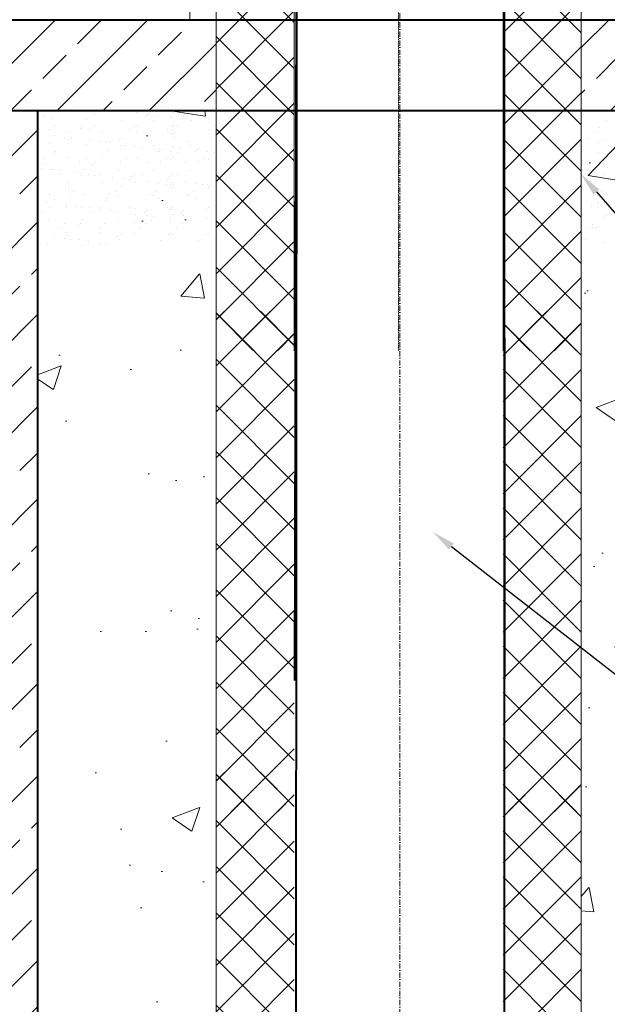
# Model space of a CAD drawing. Extents: x 8447392 to 8536225, y 5996969 to 6031026.
# Tile 11 of 37: x 8452446 to 8452897, y 6006239 to 6006993. Entities that reach past the tile are written whole.
import ezdxf
from ezdxf import colors
from ezdxf.entities.mleader import LeaderData, LeaderLine
from ezdxf.math import Vec2, Vec3

# ---------------------------------------------------------------- set-up
doc = ezdxf.new("R2010")
doc.units = 0
doc.header["$MEASUREMENT"] = 0
doc.linetypes.add('13', pattern=[3.5, 2, -0.7, 0.1, -0.7])
doc.linetypes.add('BORDER2', pattern=[0.875, 0.25, -0.125, 0.25, -0.125, 0, -0.125])
for name, color, linetype, lineweight in [('A_LINIA CIENKA', 250, 'CONTINUOUS', 9), ('A_LINIA GRUBA', 250, 'CONTINUOUS', 40), ('A_OPISY', 251, 'CONTINUOUS', 9), ('CIENKIE', 7, 'CONTINUOUS', 5), ('GRUBE', 7, 'CONTINUOUS', 20), ('NIEWIDKA', 7, 'CONTINUOUS', 20), ('SHORT_SYM', 7, 'BORDER2', 5)]:
    doc.layers.add(name, color=color, linetype=linetype, lineweight=lineweight)
doc.styles.add('TrembuchetMS', font='trebuc.ttf')

msp = doc.modelspace()

# ---------------------------------------------------------------- hatches: boundary and pattern name
at = {"layer": 'A_LINIA CIENKA', "linetype": 'ByBlock', "ltscale": 10}
h = msp.add_hatch(dxfattribs=at)
h.set_pattern_fill('ANSI33', color=256, scale=200, style=0)
h.set_pattern_definition([(45, (8423507.983, 5743126.545), (-35.355339, 35.355339), []), (45, (8423543.34, 5743126.545), (-35.355339, 35.355339), [25, -12.5])])
h.paths.add_polyline_path([(8452596.66311, 6006993.05855), (8452274.46311, 6006993.05855), (8452274.46311, 6006923.26384), (8452596.66311, 6006923.26384)])
h.paths.add_polyline_path([(8453296.13112, 6006993.05855), (8452876.66311, 6006993.05855), (8452876.66311, 6006923.26384), (8453296.13112, 6006923.26384)])
h.paths.add_polyline_path([(8451441.8825, 6006993.05855), (8451918.86311, 6006993.05855), (8451918.86311, 6006931.11869), (8451441.8825, 6006931.11869)])
h.paths.add_polyline_path([(8452274.46311, 6006582.16151), (8452459.80542, 6006582.16151), (8452459.80542, 6005323.26384), (8452274.46311, 6005176.40825)])
h.paths.add_polyline_path([(8452274.46311, 6006923.26384), (8452459.80542, 6006923.26384), (8452459.80542, 6006582.16151), (8452274.46311, 6006582.16151)])
h.paths.add_polyline_path([(8451733.5208, 6006923.26384), (8451918.86311, 6006923.26384), (8451918.86311, 6006582.16151), (8451733.5208, 6006582.16151)])
h.paths.add_polyline_path([(8451733.5208, 6006582.16151), (8451918.86311, 6006582.16151), (8451918.86311, 6005176.40825), (8451733.5208, 6005323.26384)])
at = {"layer": 'A_LINIA CIENKA'}
h = msp.add_hatch(dxfattribs=at)
h.set_pattern_fill('AR-CONC', color=256, scale=30, style=0)
h.set_pattern_definition([(50, (8423507.98, 5743126.54), (215.17805, -18.82564), [22.5, -247.5]), (355, (8423507.98, 5743126.54), (-41.6254, 225.65764), [18, -198]), (100.4514, (8423525.91, 5743124.98), (173.55281, 206.83186), [19.12206, -210.34263]), (46.1842, (8423507.98, 5743186.54), (320.17231, -49.6557), [33.75, -371.25]), (96.6356, (8423534.66, 5743182.4), (280.3988, 292.23536), [28.6831, -315.5139]), (351.1842, (8423507.98, 5743186.54), (280.3986, 292.2356), [27, -297]), (21, (8423537.98, 5743171.54), (179.07212, -120.78567), [22.5, -247.5]), (326, (8423537.98, 5743171.54), (72.9946, 217.54501), [18, -198]), (71.4514, (8423552.9, 5743161.48), (252.06679, 96.75915), [19.12206, -210.34263]), (37.5, (8423507.98, 5743126.545), (3.647957, 99.868156), [0, -195.6, 0, -201, 0, -198.75]), (7.5, (8423507.98, 5743126.54), (78.92086, 118.323514), [0, -114.6, 0, -191.1, 0, -75.75]), (327.5, (8423441.08, 5743126.545), (160.14673, -6.766462), [0, -75, 0, -234, 0, -310.5]), (317.5, (8423411.08, 5743126.54), (174.95585, 30.031495), [0, -97.5, 0, -155.4, 0, -220.5])])
edge = h.paths.add_edge_path()
edge.add_line((8453563.51311, 6004968.74034), (8453429.48935, 6004968.74034))
edge.add_line((8453429.48935, 6004968.74034), (8453429.48935, 6004960.31969))
edge.add_line((8453429.48935, 6004960.31969), (8453427.39586, 6004960.31969))
edge.add_line((8453427.39586, 6004960.31969), (8453427.39586, 6004943.05881))
edge.add_line((8453427.39586, 6004943.05881), (8453397.85772, 6004943.05881))
edge.add_line((8453397.85772, 6004943.05881), (8453397.85772, 6004960.31969))
edge.add_line((8453397.85772, 6004960.31969), (8453244.44717, 6004960.31969))
edge.add_line((8453244.44717, 6004960.31969), (8453244.44717, 6004968.74034))
edge.add_line((8453244.44717, 6004968.74034), (8453120.00391, 6004968.74034))
edge.add_line((8453120.00391, 6004968.74034), (8453120.00391, 6004943.05881))
edge.add_line((8453120.00391, 6004943.05881), (8453090.46576, 6004943.05881))
edge.add_line((8453090.46576, 6004943.05881), (8453090.46576, 6004968.74034))
edge.add_line((8453090.46576, 6004968.74034), (8452980.68722, 6004968.74034))
edge.add_line((8452980.68722, 6004968.74034), (8452980.68722, 6004954.32022))
edge.add_line((8452980.68722, 6004954.32022), (8452967.80321, 6004954.32022))
edge.add_line((8452967.80321, 6004954.32022), (8452967.80321, 6004930.48437))
edge.add_line((8452967.80321, 6004930.48437), (8452938.07754, 6004930.48437))
edge.add_line((8452938.07754, 6004930.48437), (8452938.07754, 6004954.32022))
edge.add_line((8452938.07754, 6004954.32022), (8452928.42753, 6004954.32022))
edge.add_arc((8452928.42753, 6005234.60573), 280.28551, 251.54128226, 270, ccw=False)
edge.add_line((8452839.68317, 6004968.74034), (8452812.61196, 6004968.74034))
edge.add_line((8452812.61196, 6004968.74034), (8452812.61196, 6004943.05881))
edge.add_line((8452812.61196, 6004943.05881), (8452783.07381, 6004943.05881))
edge.add_line((8452783.07381, 6004943.05881), (8452783.07381, 6004968.74034))
edge.add_line((8452783.07381, 6004968.74034), (8452274.46311, 6004968.74034))
edge.add_line((8452274.46311, 6004968.74034), (8452274.46311, 6004907.88572))
edge.add_line((8452274.46311, 6004907.88572), (8452389.50961, 6004907.88572))
edge.add_line((8452389.50961, 6004907.88572), (8452439.1378, 6004907.88572))
edge.add_line((8452439.1378, 6004907.88572), (8452439.1378, 6004882.6964))
edge.add_line((8452439.1378, 6004882.6964), (8452318.91311, 6004882.6964))
edge.add_line((8452318.91311, 6004882.6964), (8452318.91311, 6004613.14034))
edge.add_line((8452318.91311, 6004613.14034), (8452363.36311, 6004613.14034))
edge.add_line((8452363.36311, 6004613.14034), (8453563.51311, 6004613.14034))
edge.add_line((8453563.51311, 6004613.14034), (8453563.51311, 6004968.74034))
edge = h.paths.add_edge_path()
edge.add_line((8452648.14202, 6005234.60573), (8452648.14202, 6005249.29352))
edge.add_line((8452648.14202, 6005249.29352), (8452616.8075, 6005249.29352))
edge.add_line((8452616.8075, 6005249.29352), (8452616.8075, 6005278.98563))
edge.add_line((8452616.8075, 6005278.98563), (8452648.14202, 6005278.98563))
edge.add_line((8452648.14202, 6005278.98563), (8452648.14202, 6005294.16139))
edge.add_line((8452648.14202, 6005294.16139), (8452596.66311, 6005294.16139))
edge.add_line((8452596.66311, 6005294.16139), (8452596.66311, 6005380.36375))
edge.add_line((8452596.66311, 6005380.36375), (8452505.24925, 6005255.11839))
edge.add_line((8452505.24925, 6005255.11839), (8452391.40491, 6005118.74034))
edge.add_line((8452391.40491, 6005118.74034), (8452673.21159, 6005118.74034))
edge.add_arc((8452928.42753, 6005234.60573), 280.28551, 180, 204.41755587, ccw=False)
h.paths.add_polyline_path([(8452596.66311, 6005613.14034), (8452459.80542, 6005613.14034), (8452459.80542, 6005323.26384), (8452274.46311, 6005176.40825), (8452274.46311, 6005118.74034), (8452391.40491, 6005118.74034), (8452505.24925, 6005255.11839), (8452596.66311, 6005380.36375)])
h.paths.add_polyline_path([(8452596.66311, 6006013.44034), (8452459.80542, 6006013.44034), (8452459.80542, 6005613.14034), (8452596.66311, 6005613.14034)])
h.paths.add_polyline_path([(8452596.66311, 6006513.44034), (8452459.80542, 6006513.44034), (8452459.80542, 6006013.44034), (8452596.66311, 6006013.44034)])
h.paths.add_polyline_path([(8452596.66311, 6006923.26384), (8452459.80542, 6006923.26384), (8452459.80542, 6006513.44034), (8452596.66311, 6006513.44034)])
h.paths.add_polyline_path([(8453563.51311, 6006923.26384), (8453122.28014, 6006923.26384), (8452876.66311, 6006923.26384), (8452876.66311, 6006513.44034), (8453563.51311, 6006513.44034)])
h.paths.add_polyline_path([(8453563.51311, 6006513.44034), (8452876.66311, 6006513.44034), (8452876.66311, 6006408.74998), (8452876.66311, 6006408.74998), (8452876.66311, 6006013.44034), (8453563.51311, 6006013.44034)])
h.paths.add_polyline_path([(8453563.51311, 6006013.44034), (8453239.03743, 6006013.44034), (8453239.03743, 6005937.53115), (8452984.32642, 6005937.53115), (8452984.32642, 6005893.51494), (8453007.58655, 6005870.12349), (8453061.90259, 6005839.21313), (8453180.47383, 6005833.81069), (8453563.39647, 6005833.81069), (8453563.51311, 6005833.92733)])
h.paths.add_polyline_path([(8453563.51311, 6005833.81069), (8453180.47383, 6005833.81069), (8453061.90259, 6005839.21313), (8453007.58655, 6005870.12349), (8452984.32642, 6005893.51494), (8452984.32642, 6005937.53115), (8452876.66311, 6005937.53115), (8452876.66311, 6005613.14034), (8453563.51311, 6005613.14034), (8453563.51311, 6005751.98319)])
edge = h.paths.add_edge_path()
edge.add_line((8453563.51311, 6005613.14034), (8452876.66311, 6005613.14034))
edge.add_line((8452876.66311, 6005613.14034), (8452876.66311, 6005303.19837))
edge.add_line((8452876.66311, 6005303.19837), (8452951.53886, 6005303.19837))
edge.add_line((8452951.53886, 6005303.19837), (8452951.53886, 6005135.96529))
edge.add_arc((8452980.79336, 6005287.12362), 153.96319, 259.04664995, 269.96050177)
edge.add_line((8452980.68722, 6005133.16046), (8452980.68722, 6005118.74034))
edge.add_line((8452980.68722, 6005118.74034), (8453090.46576, 6005118.74034))
edge.add_line((8453090.46576, 6005118.74034), (8453090.46576, 6005144.42187))
edge.add_line((8453090.46576, 6005144.42187), (8453120.00391, 6005144.42187))
edge.add_line((8453120.00391, 6005144.42187), (8453120.00391, 6005118.74034))
edge.add_line((8453120.00391, 6005118.74034), (8453244.44717, 6005118.74034))
edge.add_line((8453244.44717, 6005118.74034), (8453244.44717, 6005127.16099))
edge.add_line((8453244.44717, 6005127.16099), (8453258.93081, 6005127.16099))
edge.add_line((8453258.93081, 6005127.16099), (8453258.93081, 6005156.00931))
edge.add_line((8453258.93081, 6005156.00931), (8453284.22889, 6005156.00931))
edge.add_line((8453284.22889, 6005156.00931), (8453284.22889, 6005127.16099))
edge.add_line((8453284.22889, 6005127.16099), (8453389.70763, 6005127.16099))
edge.add_line((8453389.70763, 6005127.16099), (8453389.70763, 6005156.00931))
edge.add_line((8453389.70763, 6005156.00931), (8453415.0057, 6005156.00931))
edge.add_line((8453415.0057, 6005156.00931), (8453415.0057, 6005144.42187))
edge.add_line((8453415.0057, 6005144.42187), (8453427.39586, 6005144.42187))
edge.add_line((8453427.39586, 6005144.42187), (8453427.39586, 6005127.16099))
edge.add_line((8453427.39586, 6005127.16099), (8453429.48935, 6005127.16099))
edge.add_line((8453429.48935, 6005127.16099), (8453429.48935, 6005118.74034))
edge.add_line((8453429.48935, 6005118.74034), (8453563.51311, 6005118.74034))
edge.add_line((8453563.51311, 6005118.74034), (8453563.51311, 6005164.31395))
edge.add_line((8453563.51311, 6005164.31395), (8453563.51311, 6005613.14034))
edge = h.paths.add_edge_path()
edge.add_line((8452951.53886, 6005303.19837), (8452876.66311, 6005303.19837))
edge.add_line((8452876.66311, 6005303.19837), (8452876.66311, 6005294.16139))
edge.add_line((8452876.66311, 6005294.16139), (8452826.9911, 6005294.16139))
edge.add_arc((8452980.79336, 6005287.12362), 153.96319, 177.38005154, 259.04664995)
edge.add_line((8452951.53886, 6005135.96529), (8452951.53886, 6005303.19837))
h.paths.add_polyline_path([(8451874.41311, 6004882.6964), (8451754.18842, 6004882.6964), (8451754.18842, 6004907.88572), (8451803.81661, 6004907.88572), (8451918.86311, 6004907.88572), (8451918.86311, 6005176.40825), (8451733.5208, 6005323.26384), (8451733.5208, 6005613.14034), (8451518.81311, 6005613.14034), (8451518.81311, 6004613.14034), (8451874.41311, 6004613.14034)])
h.paths.add_polyline_path([(8451733.5208, 6006013.44034), (8451518.81311, 6006013.44034), (8451518.81311, 6005751.98319), (8451518.81311, 6005613.14034), (8451733.5208, 6005613.14034)])
h.paths.add_polyline_path([(8451733.5208, 6006513.44034), (8451518.81311, 6006513.44034), (8451518.81311, 6006013.44034), (8451733.5208, 6006013.44034)])
h.paths.add_polyline_path([(8451733.5208, 6006923.26384), (8451518.81311, 6006923.26384), (8451518.81311, 6006513.44034), (8451733.5208, 6006513.44034)])
h.paths.add_polyline_path([(8453402.20318, 6006745.53256), (8453480.35461, 6006745.53256), (8453480.35461, 6006610.16421), (8453402.20318, 6006610.16421)], flags=16)
h.paths.add_polyline_path([(8453095.22142, 6006854.10151), (8453199.83261, 6006854.10151), (8453199.83261, 6006718.73316), (8453095.22142, 6006718.73316)], flags=16)
h.paths.add_polyline_path([(8453086.99603, 6006717.24077), (8453262.1461, 6006717.24077), (8453262.1461, 6006580.33763), (8453086.99603, 6006580.33763)], flags=16)
h.paths.add_polyline_path([(8453215.33157, 6005487.36856), (8453365.71541, 6005487.36856), (8453365.71541, 6005367.04532), (8453215.33157, 6005367.04532)], flags=16)
h.paths.add_polyline_path([(8451625.05561, 6005201.19316), (8451774.63137, 6005201.19316), (8451774.63137, 6005054.52649), (8451625.05561, 6005054.52649)], flags=16)
at = {"layer": 'CIENKIE', "ltscale": 0.5}
h = msp.add_hatch(dxfattribs=at)
h.set_pattern_fill('ANSI37', color=256, scale=200, style=0)
h.set_pattern_definition([(135, (8455074.061, 6005952.402), (17.67767, 17.67767), []), (45, (8455074.061, 6005952.402), (17.67767, -17.67767), [])])
h.paths.add_polyline_path([(8452876.66311, 6007123.05855), (8452816.66311, 6007123.05855), (8452816.66311, 6006739.34804), (8452876.66311, 6006739.34804)])
h.paths.add_polyline_path([(8452596.66311, 6006739.34804), (8452656.66311, 6006739.34804), (8452656.66311, 6007123.05855), (8452596.66311, 6007123.05855)])
h = msp.add_hatch(dxfattribs=at)
h.set_pattern_fill('ANSI37', color=256, scale=200, style=0)
h.set_pattern_definition([(135, (8455074.061, 6005599.15), (17.67767, 17.67767), []), (45, (8455074.061, 6005599.15), (17.67767, -17.67767), [])])
h.paths.add_polyline_path([(8452876.66311, 6006769.80592), (8452816.66311, 6006769.80592), (8452816.66311, 6006386.09541), (8452876.66311, 6006386.09541)])
h.paths.add_polyline_path([(8452596.66311, 6006386.09541), (8452656.66311, 6006386.09541), (8452656.66311, 6006769.80592), (8452596.66311, 6006769.80592)])
h = msp.add_hatch(dxfattribs=at)
h.set_pattern_fill('ANSI37', color=256, scale=200, style=0)
h.set_pattern_definition([(135, (8455074.061, 6005245.65), (17.67767, 17.67767), []), (45, (8455074.061, 6005245.65), (17.67767, -17.67767), [])])
h.paths.add_polyline_path([(8452876.66311, 6006416.30735), (8452816.66311, 6006416.30735), (8452816.66311, 6006032.59684), (8452876.66311, 6006032.59684)])
h.paths.add_polyline_path([(8452596.66311, 6006032.59684), (8452656.66311, 6006032.59684), (8452656.66311, 6006416.30735), (8452596.66311, 6006416.30735)])

# ---------------------------------------------------------------- linework, layer by layer
at = {"layer": 'A_LINIA CIENKA', "linetype": '13', "ltscale": 2}
msp.add_line((8452737.56214, 6008321.04214), (8452737.56214, 6005242.65264), dxfattribs=at)
at = {"layer": 'A_LINIA CIENKA', "linetype": 'ByBlock'}
msp.add_line((8454023.01651, 6006923.26384), (8451429.91311, 6006923.26384), dxfattribs=at)
at = {"layer": 'A_LINIA GRUBA', "linetype": 'ByBlock'}
for p, q in [((8452657.17853, 6006486.72305), (8452659.11144, 6007426.74307)), ((8452657.18349, 6005294.16139), (8452659.11144, 6007426.74307)), ((8452817.94079, 6005294.16139), (8452817.8188, 6007426.7447)), ((8452817.93583, 6006488.14337), (8452817.8188, 6007426.74307)), ((8451441.8825, 6006993.05855), (8453296.13112, 6006993.05855)), ((8452459.80542, 6006923.26384), (8452459.80542, 6005323.26384)), ((8452464.35538, 6006919.89358), (8452464.35538, 6006919.89358)), ((8452470.76817, 6006917.10031), (8452470.76817, 6006917.10031)), ((8452504.36989, 6006920.23729), (8452504.36989, 6006920.23729)), ((8452535.8159, 6006921.63584), (8452535.8159, 6006921.63584)), ((8452543.13103, 6006919.4325), (8452543.13103, 6006919.4325)), ((8452543.94575, 6006920.56553), (8452543.94575, 6006920.56553)), ((8452544.97422, 6006921.12148), (8452544.97422, 6006921.12148)), ((8452549.15084, 6006919.88027), (8452549.15084, 6006919.88027)), ((8452562.73363, 6006918.09206), (8452562.73363, 6006918.09206)), ((8452564.31474, 6006921.63584), (8452564.31474, 6006921.63584)), ((8452571.62987, 6006919.4325), (8452571.62987, 6006919.4325)), ((8452572.44459, 6006920.56553), (8452572.44459, 6006920.56553)), ((8452573.47306, 6006921.12148), (8452573.47306, 6006921.12148)), ((8452577.64968, 6006919.88027), (8452577.64968, 6006919.88027)), ((8452591.23247, 6006918.09206), (8452591.23247, 6006918.09206)), ((8452878.71381, 6006920.09826), (8452878.71381, 6006920.09826)), ((8452473.2544, 6006911.93241), (8452473.2544, 6006911.93241)), ((8452492.57345, 6006909.42785), (8452492.57345, 6006909.42785)), ((8452494.41664, 6006911.11683), (8452494.41664, 6006911.11683)), ((8452496.94408, 6006916.76643), (8452496.94408, 6006916.76643)), ((8452504.39582, 6006911.87582), (8452504.39582, 6006911.87582)), ((8452523.95301, 6006915.79335), (8452523.95301, 6006915.79335)), ((8452534.43115, 6006911.46054), (8452534.43115, 6006911.46054)), ((8452535.53724, 6006911.81923), (8452535.53724, 6006911.81923)), ((8452549.53391, 6006915.91604), (8452549.53391, 6006915.91604)), ((8452562.92999, 6006911.46054), (8452562.92999, 6006911.46054)), ((8452564.03608, 6006911.81923), (8452564.03608, 6006911.81923)), ((8452566.67866, 6006911.76264), (8452566.67866, 6006911.76264)), ((8452578.03275, 6006915.91604), (8452578.03275, 6006915.91604)), ((8452595.1775, 6006911.76264), (8452595.1775, 6006911.76264)), ((8452878.09284, 6006911.19673), (8452878.09284, 6006911.19673)), ((8452890.77278, 6006910.84508), (8452890.77278, 6006910.84508)), ((8452895.66766, 6006915.56733), (8452895.66766, 6006915.56733)), ((8452469.03744, 6006909.24591), (8452469.03744, 6006909.24591)), ((8452472.76049, 6006904.04574), (8452472.76049, 6006904.04574)), ((8452480.89034, 6006902.97543), (8452480.89034, 6006902.97543)), ((8452484.25518, 6006906.75137), (8452484.25518, 6006906.75137)), ((8452486.09542, 6006902.29016), (8452486.09542, 6006902.29016)), ((8452500.17886, 6006909.18932), (8452500.17886, 6006909.18932)), ((8452509.83607, 6006906.87406), (8452509.83607, 6006906.87406)), ((8452524.47791, 6006902.34007), (8452524.47791, 6006902.34007)), ((8452531.32028, 6006909.13273), (8452531.32028, 6006909.13273)), ((8452536.01198, 6006906.54018), (8452536.01198, 6006906.54018)), ((8452559.81912, 6006909.13273), (8452559.81912, 6006909.13273)), ((8452562.4617, 6006909.07614), (8452562.4617, 6006909.07614)), ((8452563.02092, 6006905.5671), (8452563.02092, 6006905.5671)), ((8452564.49242, 6006902.68378), (8452564.49242, 6006902.68378)), ((8452564.51082, 6006906.54018), (8452564.51082, 6006906.54018)), ((8452590.96054, 6006909.07614), (8452590.96054, 6006909.07614)), ((8452591.51976, 6006905.5671), (8452591.51976, 6006905.5671)), ((8452592.99126, 6006902.68378), (8452592.99126, 6006902.68378)), ((8452881.38353, 6006902.03251), (8452881.38353, 6006902.03251)), ((8452886.96779, 6006907.59537), (8452886.96779, 6006907.59537)), ((8452470.13824, 6006897.83207), (8452470.13824, 6006897.83207)), ((8452483.87358, 6006901.45589), (8452483.87358, 6006901.45589)), ((8452484.99782, 6006899.51793), (8452484.99782, 6006899.51793)), ((8452496.31415, 6006897.49819), (8452496.31415, 6006897.49819)), ((8452499.67822, 6006900.50195), (8452499.67822, 6006900.50195)), ((8452507.80806, 6006899.43164), (8452507.80806, 6006899.43164)), ((8452513.01315, 6006898.74638), (8452513.01315, 6006898.74638)), ((8452516.13924, 6006899.46134), (8452516.13924, 6006899.46134)), ((8452522.63472, 6006900.65109), (8452522.63472, 6006900.65109)), ((8452523.32308, 6006896.52511), (8452523.32308, 6006896.52511)), ((8452526.59594, 6006896.95817), (8452526.59594, 6006896.95817)), ((8452534.72579, 6006895.88785), (8452534.72579, 6006895.88785)), ((8452539.93088, 6006895.20259), (8452539.93088, 6006895.20259)), ((8452547.28065, 6006899.40474), (8452547.28065, 6006899.40474)), ((8452548.90398, 6006896.64781), (8452548.90398, 6006896.64781)), ((8452563.22463, 6006895.88785), (8452563.22463, 6006895.88785)), ((8452568.42972, 6006895.20259), (8452568.42972, 6006895.20259)), ((8452575.77949, 6006899.40474), (8452575.77949, 6006899.40474)), ((8452577.40282, 6006896.64781), (8452577.40282, 6006896.64781)), ((8452878.08387, 6006900.83002), (8452878.08387, 6006900.83002)), ((8452889.83626, 6006898.78225), (8452889.83626, 6006898.78225)), ((8452894.96633, 6006900.2443), (8452894.96633, 6006900.2443)), ((8452465.17812, 6006886.89138), (8452465.17812, 6006886.89138)), ((8452472.07714, 6006890.64644), (8452472.07714, 6006890.64644)), ((8452473.92033, 6006892.33542), (8452473.92033, 6006892.33542)), ((8452483.62524, 6006887.48313), (8452483.62524, 6006887.48313)), ((8452496.31954, 6006886.83479), (8452496.31954, 6006886.83479)), ((8452509.20614, 6006887.60582), (8452509.20614, 6006887.60582)), ((8452513.93484, 6006892.67913), (8452513.93484, 6006892.67913)), ((8452527.46096, 6006886.7782), (8452527.46096, 6006886.7782)), ((8452535.38205, 6006887.27194), (8452535.38205, 6006887.27194)), ((8452552.69598, 6006891.87434), (8452552.69598, 6006891.87434)), ((8452553.51367, 6006893.41438), (8452553.51367, 6006893.41438)), ((8452554.53917, 6006893.56331), (8452554.53917, 6006893.56331)), ((8452561.64352, 6006892.34407), (8452561.64352, 6006892.34407)), ((8452563.88089, 6006887.27194), (8452563.88089, 6006887.27194)), ((8452566.8486, 6006891.6588), (8452566.8486, 6006891.6588)), ((8452581.19482, 6006891.87434), (8452581.19482, 6006891.87434)), ((8452582.01251, 6006893.41438), (8452582.01251, 6006893.41438)), ((8452583.03801, 6006893.56331), (8452583.03801, 6006893.56331)), ((8452590.14236, 6006892.34407), (8452590.14236, 6006892.34407)), ((8452595.34744, 6006891.6588), (8452595.34744, 6006891.6588)), ((8452890.14284, 6006891.57685), (8452890.14284, 6006891.57685)), ((8452463.37727, 6006882.67448), (8452463.37727, 6006882.67448)), ((8452463.54053, 6006879.36807), (8452463.54053, 6006879.36807)), ((8452492.10258, 6006884.1483), (8452492.10258, 6006884.1483)), ((8452502.13841, 6006881.86969), (8452502.13841, 6006881.86969)), ((8452503.9816, 6006883.55866), (8452503.9816, 6006883.55866)), ((8452523.244, 6006884.09171), (8452523.244, 6006884.09171)), ((8452543.99611, 6006883.90237), (8452543.99611, 6006883.90237)), ((8452554.38542, 6006884.03512), (8452554.38542, 6006884.03512)), ((8452558.60237, 6006886.72161), (8452558.60237, 6006886.72161)), ((8452562.39098, 6006886.29886), (8452562.39098, 6006886.29886)), ((8452572.49495, 6006883.90237), (8452572.49495, 6006883.90237)), ((8452582.88426, 6006884.03512), (8452582.88426, 6006884.03512)), ((8452587.10121, 6006886.72161), (8452587.10121, 6006886.72161)), ((8452590.88982, 6006886.29886), (8452590.88982, 6006886.29886)), ((8452896.53274, 6006880.0372), (8452896.53274, 6006880.0372)), ((8452469.5083, 6006878.56384), (8452469.5083, 6006878.56384)), ((8452471.67037, 6006878.29775), (8452471.67037, 6006878.29775)), ((8452476.87546, 6006877.61249), (8452476.87546, 6006877.61249)), ((8452476.92153, 6006874.4769), (8452476.92153, 6006874.4769)), ((8452490.45825, 6006875.82428), (8452490.45825, 6006875.82428)), ((8452493.43853, 6006873.89772), (8452493.43853, 6006873.89772)), ((8452495.68421, 6006878.22996), (8452495.68421, 6006878.22996)), ((8452498.5881, 6006874.75396), (8452498.5881, 6006874.75396)), ((8452503.79319, 6006874.0687), (8452503.79319, 6006874.0687)), ((8452508.06295, 6006874.42031), (8452508.06295, 6006874.42031)), ((8452517.37598, 6006872.28049), (8452517.37598, 6006872.28049)), ((8452522.69315, 6006877.25688), (8452522.69315, 6006877.25688)), ((8452532.19967, 6006873.09293), (8452532.19967, 6006873.09293)), ((8452534.04286, 6006874.78191), (8452534.04286, 6006874.78191)), ((8452539.20437, 6006874.36372), (8452539.20437, 6006874.36372)), ((8452548.27404, 6006877.37957), (8452548.27404, 6006877.37957)), ((8452560.69851, 6006873.09293), (8452560.69851, 6006873.09293)), ((8452562.5417, 6006874.78191), (8452562.5417, 6006874.78191)), ((8452567.70321, 6006874.36372), (8452567.70321, 6006874.36372)), ((8452576.77288, 6006877.37957), (8452576.77288, 6006877.37957)), ((8452881.75998, 6006873.74123), (8452881.75998, 6006873.74123)), ((8452885.74637, 6006875.56662), (8452885.74637, 6006875.56662)), ((8452889.51291, 6006872.30861), (8452889.51291, 6006872.30861)), ((8452893.87622, 6006874.49631), (8452893.87622, 6006874.49631)), ((8452482.99531, 6006868.21489), (8452482.99531, 6006868.21489)), ((8452483.48529, 6006864.77725), (8452483.48529, 6006864.77725)), ((8452508.57621, 6006868.33758), (8452508.57621, 6006868.33758)), ((8452523.4998, 6006865.12097), (8452523.4998, 6006865.12097)), ((8452525.50583, 6006871.21018), (8452525.50583, 6006871.21018)), ((8452530.71092, 6006870.52492), (8452530.71092, 6006870.52492)), ((8452534.75212, 6006868.0037), (8452534.75212, 6006868.0037)), ((8452544.29371, 6006868.73671), (8452544.29371, 6006868.73671)), ((8452552.42356, 6006867.66639), (8452552.42356, 6006867.66639)), ((8452557.62864, 6006866.98113), (8452557.62864, 6006866.98113)), ((8452559.20976, 6006870.52492), (8452559.20976, 6006870.52492)), ((8452561.76105, 6006867.03062), (8452561.76105, 6006867.03062)), ((8452562.26094, 6006864.31618), (8452562.26094, 6006864.31618)), ((8452563.25096, 6006868.0037), (8452563.25096, 6006868.0037)), ((8452564.10413, 6006866.00515), (8452564.10413, 6006866.00515)), ((8452572.79255, 6006868.73671), (8452572.79255, 6006868.73671)), ((8452580.9224, 6006867.66639), (8452580.9224, 6006867.66639)), ((8452586.12748, 6006866.98113), (8452586.12748, 6006866.98113)), ((8452590.25989, 6006867.03062), (8452590.25989, 6006867.03062)), ((8452590.75978, 6006864.31618), (8452590.75978, 6006864.31618)), ((8452592.60297, 6006866.00515), (8452592.60297, 6006866.00515)), ((8452884.73631, 6006869.22776), (8452884.73631, 6006869.22776)), ((8452886.5795, 6006870.91674), (8452886.5795, 6006870.91674)), ((8452468.87837, 6006859.2956), (8452468.87837, 6006859.2956)), ((8452481.6421, 6006863.08828), (8452481.6421, 6006863.08828)), ((8452484.0263, 6006859.10727), (8452484.0263, 6006859.10727)), ((8452488.24325, 6006861.79377), (8452488.24325, 6006861.79377)), ((8452495.05428, 6006858.96172), (8452495.05428, 6006858.96172)), ((8452515.16771, 6006859.05068), (8452515.16771, 6006859.05068)), ((8452519.38467, 6006861.73718), (8452519.38467, 6006861.73718)), ((8452522.06321, 6006857.98864), (8452522.06321, 6006857.98864)), ((8452546.30913, 6006858.99409), (8452546.30913, 6006858.99409)), ((8452547.64411, 6006858.11133), (8452547.64411, 6006858.11133)), ((8452550.52609, 6006861.68059), (8452550.52609, 6006861.68059)), ((8452574.80797, 6006858.99409), (8452574.80797, 6006858.99409)), ((8452576.14295, 6006858.11133), (8452576.14295, 6006858.11133)), ((8452579.02493, 6006861.68059), (8452579.02493, 6006861.68059)), ((8452888.86474, 6006858.3716), (8452888.86474, 6006858.3716)), ((8452893.0817, 6006861.0581), (8452893.0817, 6006861.0581)), ((8452467.6555, 6006852.93481), (8452467.6555, 6006852.93481)), ((8452468.84525, 6006849.43588), (8452468.84525, 6006849.43588)), ((8452472.94222, 6006855.11631), (8452472.94222, 6006855.11631)), ((8452481.23829, 6006851.14661), (8452481.23829, 6006851.14661)), ((8452489.36814, 6006850.07629), (8452489.36814, 6006850.07629)), ((8452494.57323, 6006849.39103), (8452494.57323, 6006849.39103)), ((8452499.98667, 6006849.37929), (8452499.98667, 6006849.37929)), ((8452507.94627, 6006849.06935), (8452507.94627, 6006849.06935)), ((8452511.70336, 6006854.31152), (8452511.70336, 6006854.31152)), ((8452513.54655, 6006856.0005), (8452513.54655, 6006856.0005)), ((8452531.12809, 6006849.3227), (8452531.12809, 6006849.3227)), ((8452553.56107, 6006856.34421), (8452553.56107, 6006856.34421)), ((8452559.62693, 6006849.3227), (8452559.62693, 6006849.3227)), ((8452562.26951, 6006849.26611), (8452562.26951, 6006849.26611)), ((8452582.05991, 6006856.34421), (8452582.05991, 6006856.34421)), ((8452590.76835, 6006849.26611), (8452590.76835, 6006849.26611)), ((8452884.65626, 6006849.81863), (8452884.65626, 6006849.81863)), ((8452888.88298, 6006853.04037), (8452888.88298, 6006853.04037)), ((8452889.86134, 6006849.13337), (8452889.86134, 6006849.13337)), ((8452462.98898, 6006845.99585), (8452462.98898, 6006845.99585)), ((8452482.36538, 6006848.94665), (8452482.36538, 6006848.94665)), ((8452503.00349, 6006846.33956), (8452503.00349, 6006846.33956)), ((8452508.15602, 6006847.60282), (8452508.15602, 6006847.60282)), ((8452516.28587, 6006846.5325), (8452516.28587, 6006846.5325)), ((8452521.49095, 6006845.84724), (8452521.49095, 6006845.84724)), ((8452534.12218, 6006848.73547), (8452534.12218, 6006848.73547)), ((8452535.07375, 6006844.05903), (8452535.07375, 6006844.05903)), ((8452541.76463, 6006845.53477), (8452541.76463, 6006845.53477)), ((8452543.2036, 6006842.98872), (8452543.2036, 6006842.98872)), ((8452543.60782, 6006847.22374), (8452543.60782, 6006847.22374)), ((8452548.40868, 6006842.30346), (8452548.40868, 6006842.30346)), ((8452561.13112, 6006847.76239), (8452561.13112, 6006847.76239)), ((8452562.62102, 6006848.73547), (8452562.62102, 6006848.73547)), ((8452563.57259, 6006844.05903), (8452563.57259, 6006844.05903)), ((8452570.26347, 6006845.53477), (8452570.26347, 6006845.53477)), ((8452571.70244, 6006842.98872), (8452571.70244, 6006842.98872)), ((8452572.10666, 6006847.22374), (8452572.10666, 6006847.22374)), ((8452576.90752, 6006842.30346), (8452576.90752, 6006842.30346)), ((8452589.62996, 6006847.76239), (8452589.62996, 6006847.76239)), ((8452894.30126, 6006841.6696), (8452894.30126, 6006841.6696)), ((8452896.14446, 6006843.35857), (8452896.14446, 6006843.35857)), ((8452468.24844, 6006840.02736), (8452468.24844, 6006840.02736)), ((8452475.95001, 6006834.06625), (8452475.95001, 6006834.06625)), ((8452480.16697, 6006836.75275), (8452480.16697, 6006836.75275)), ((8452491.20705, 6006835.53012), (8452491.20705, 6006835.53012)), ((8452493.05024, 6006837.21909), (8452493.05024, 6006837.21909)), ((8452494.42435, 6006839.69348), (8452494.42435, 6006839.69348)), ((8452507.09143, 6006834.00966), (8452507.09143, 6006834.00966)), ((8452511.30839, 6006836.69616), (8452511.30839, 6006836.69616)), ((8452521.43328, 6006838.7204), (8452521.43328, 6006838.7204)), ((8452533.06476, 6006837.5628), (8452533.06476, 6006837.5628)), ((8452542.44981, 6006836.63957), (8452542.44981, 6006836.63957)), ((8452547.01418, 6006838.84309), (8452547.01418, 6006838.84309)), ((8452561.5636, 6006837.5628), (8452561.5636, 6006837.5628)), ((8452561.99148, 6006840.51525), (8452561.99148, 6006840.51525)), ((8452570.94865, 6006836.63957), (8452570.94865, 6006836.63957)), ((8452575.51302, 6006838.84309), (8452575.51302, 6006838.84309)), ((8452590.49032, 6006840.51525), (8452590.49032, 6006840.51525)), ((8452885.00541, 6006836.01707), (8452885.00541, 6006836.01707)), ((8452472.01833, 6006826.46893), (8452472.01833, 6006826.46893)), ((8452481.73544, 6006829.67842), (8452481.73544, 6006829.67842)), ((8452482.50718, 6006827.55815), (8452482.50718, 6006827.55815)), ((8452507.31634, 6006829.80111), (8452507.31634, 6006829.80111)), ((8452521.26832, 6006826.75336), (8452521.26832, 6006826.75336)), ((8452523.11151, 6006828.44234), (8452523.11151, 6006828.44234)), ((8452533.49225, 6006829.46723), (8452533.49225, 6006829.46723)), ((8452538.23285, 6006833.95307), (8452538.23285, 6006833.95307)), ((8452560.50118, 6006828.49415), (8452560.50118, 6006828.49415)), ((8452561.99109, 6006829.46723), (8452561.99109, 6006829.46723)), ((8452563.12602, 6006828.78605), (8452563.12602, 6006828.78605)), ((8452566.73169, 6006833.95307), (8452566.73169, 6006833.95307)), ((8452589.00002, 6006828.49415), (8452589.00002, 6006828.49415)), ((8452591.62486, 6006828.78605), (8452591.62486, 6006828.78605)), ((8452880.78845, 6006833.33057), (8452880.78845, 6006833.33057)), ((8452885.60139, 6006833.69763), (8452885.60139, 6006833.69763)), ((8452888.25304, 6006833.77213), (8452888.25304, 6006833.77213)), ((8452467.6185, 6006820.75912), (8452467.6185, 6006820.75912)), ((8452480.14818, 6006825.39862), (8452480.14818, 6006825.39862)), ((8452485.35327, 6006824.71335), (8452485.35327, 6006824.71335)), ((8452491.91039, 6006824.33827), (8452491.91039, 6006824.33827)), ((8452493.79441, 6006820.42524), (8452493.79441, 6006820.42524)), ((8452498.93606, 6006822.92514), (8452498.93606, 6006822.92514)), ((8452507.06591, 6006821.85483), (8452507.06591, 6006821.85483)), ((8452512.27099, 6006821.16957), (8452512.27099, 6006821.16957)), ((8452523.0518, 6006824.28168), (8452523.0518, 6006824.28168)), ((8452554.19322, 6006824.22509), (8452554.19322, 6006824.22509)), ((8452582.69206, 6006824.22509), (8452582.69206, 6006824.22509)), ((8452880.64138, 6006824.4557), (8452880.64138, 6006824.4557)), ((8452894.22417, 6006822.66749), (8452894.22417, 6006822.66749))]:
    msp.add_line(p, q, dxfattribs=at)
msp.add_lwpolyline([(8453372.0785, 6006923.26384), (8452274.46311, 6006923.26384)], dxfattribs=at)
at = {"layer": 'CIENKIE', "ltscale": 3}
for p, q in [((8452656.66311, 6006739.34804), (8452656.66311, 6007123.05855)), ((8452816.66311, 6007123.05855), (8452816.66311, 6006739.34804))]:
    msp.add_line(p, q, dxfattribs=at)
at = {"layer": 'GRUBE', "ltscale": 0.5}
for p, q in [((8452596.66311, 6005294.16139), (8452596.66311, 6007123.05855)), ((8452876.66311, 6005294.16139), (8452876.66311, 6007123.05855))]:
    msp.add_line(p, q, dxfattribs=at)
at = {"layer": 'NIEWIDKA', "ltscale": 0.5}
for p, q in [((8452576.66311, 6006993.05855), (8452576.66311, 6007123.05855)), ((8452596.66311, 6006993.05855), (8452366.66311, 6006993.05855)), ((8453206.66311, 6006993.05855), (8452876.66311, 6006993.05855))]:
    msp.add_line(p, q, dxfattribs=at)
at = {"layer": 'SHORT_SYM', "ltscale": 0.5}
msp.add_line((8452736.66311, 6007503.05855), (8452736.66311, 6006739.34804), dxfattribs=at)

# ---------------------------------------------------------------- next in the draw order: leaders
at = {"layer": 'A_OPISY', "lineweight": 9}
ml = msp.add_multileader_mtext('Standard', dxfattribs=at)
ml.set_content('\\A1;{\\fTrebuchet MS|b0|i1|c238|p34;23}', color=256, style='TrembuchetMS')
ml.set_leader_properties(color=256)
ml.build(insert=Vec2(0, 0))
ml.multileader.update_dxf_attribs({"dogleg_length": 2, "arrow_head_size": 18})
ctx = ml.context
ctx.base_point, ctx.char_height, ctx.arrow_head_size, ctx.landing_gap_size, ctx.plane_origin = Vec3(8453079.85498, 6006354.87848), 80, 18, 0.02286, Vec3(8453940.46358, 6005246.6947)
notes = []
notes.append((ctx, [(0, (1, 1, 0), (8453077.85498, 6006354.87848), (1, 0), 2, [(0, [(8452762.93538, 6006600.47396)], 0, [])])]))
ctx.mtext.insert, ctx.mtext.line_spacing_factor, ctx.mtext.line_spacing_style, ctx.mtext.flow_direction = Vec3(8453079.87784, 6006395.57882), 0.4, 2, 5
ctx.mtext.has_bg_fill, ctx.mtext.bg_color, ctx.mtext.bg_scale_factor, ctx.mtext.bg_transparency, ctx.mtext.use_window_bg_color = 1, -1023410167, 1.5, 0, 1
for ctx, leaders in notes:
    for number, flags, end, landing, length, lines in leaders:
        leader = LeaderData()
        leader.index, (leader.has_last_leader_line, leader.has_dogleg_vector, leader.attachment_direction) = number, flags
        leader.last_leader_point, leader.dogleg_vector, leader.dogleg_length = Vec3(end), Vec3(landing), length
        for number, points, colour, breaks in lines:
            line = LeaderLine()
            line.index, line.vertices, line.color, line.breaks = number, Vec3.list(points), colors.encode_raw_color(colour), breaks
            leader.lines.append(line)
        ctx.leaders.append(leader)

# ---------------------------------------------------------------- next in the draw order: leaders
ml = msp.add_multileader_mtext('Standard', dxfattribs=at)
ml.set_content('\\A1;{\\fTrebuchet MS|b0|i1|c238|p34;20}', color=256, style='TrembuchetMS')
ml.set_leader_properties(color=256)
ml.build(insert=Vec2(0, 0))
ml.multileader.update_dxf_attribs({"dogleg_length": 2, "arrow_head_size": 18})
ctx = ml.context
ctx.base_point, ctx.char_height, ctx.arrow_head_size, ctx.landing_gap_size, ctx.plane_origin = Vec3(8453077.87276, 6006645.98346), 80, 18, 0.02286, Vec3(8452927.52867, 6004430.45304)
notes = []
notes.append((ctx, [(0, (1, 1, 0), (8453075.87276, 6006645.98346), (1, 0), 2, [(0, [(8452876.40905, 6006874.65142)], 0, [])])]))
ctx.mtext.insert, ctx.mtext.line_spacing_factor, ctx.mtext.line_spacing_style, ctx.mtext.flow_direction = Vec3(8453077.89562, 6006686.68379), 0.4, 2, 5
for ctx, leaders in notes:
    for number, flags, end, landing, length, lines in leaders:
        leader = LeaderData()
        leader.index, (leader.has_last_leader_line, leader.has_dogleg_vector, leader.attachment_direction) = number, flags
        leader.last_leader_point, leader.dogleg_vector, leader.dogleg_length = Vec3(end), Vec3(landing), length
        for number, points, colour, breaks in lines:
            line = LeaderLine()
            line.index, line.vertices, line.color, line.breaks = number, Vec3.list(points), colors.encode_raw_color(colour), breaks
            leader.lines.append(line)
        ctx.leaders.append(leader)

doc.saveas('drawing.dxf')
